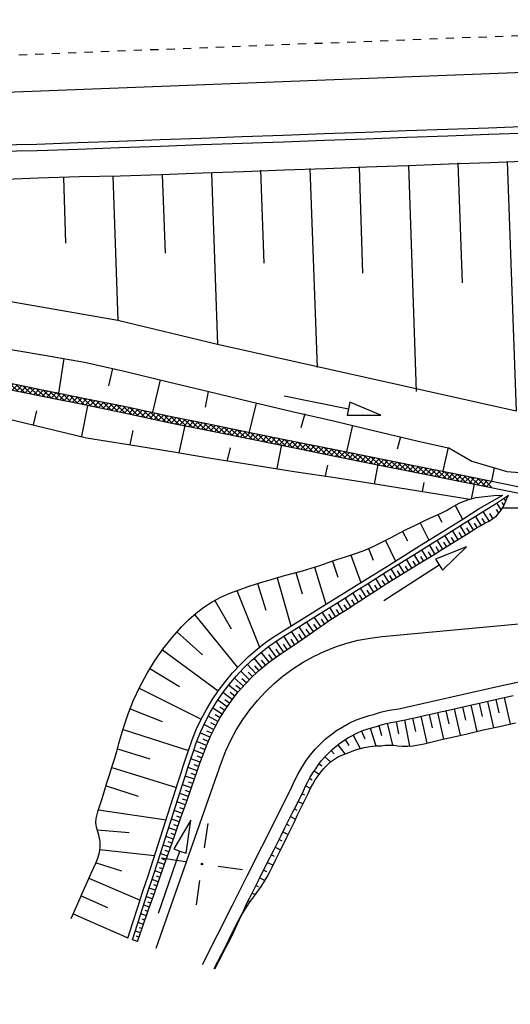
# Model space of a CAD drawing. Extents: x 0 to 1135, y 0 to 420.
# Tile 40 of 116: x 674 to 703, y 97 to 157. Entities that reach past the tile are written whole.
import ezdxf

# ---------------------------------------------------------------- set-up
doc = ezdxf.new("R2010")
doc.units = 0
doc.header["$LTSCALE"] = 2
doc.header["$MEASUREMENT"] = 0
doc.linetypes.add('ACAD_ISO05W100', pattern=[0.5, 0.25, -0.25])
doc.linetypes.add('AUSGEZOGEN', pattern=[0])
doc.layers.get('0').update_dxf_attribs({"color": 8, "linetype": 'AUSGEZOGEN'})
for name, color, linetype in [('Bahnachse', 7, 'CONTINUOUS'), ('Boeschungen', 15, 'CONTINUOUS'), ('FBRTOP', 8, 'AUSGEZOGEN'), ('Gleisachsen', 7, 'CONTINUOUS'), ('Kabelanlagen', 15, 'CONTINUOUS'), ('NETZ', 250, 'AUSGEZOGEN'), ('Rinne', 200, 'CONTINUOUS'), ('WEG-BÖSCHUNGEN', 15, 'CONTINUOUS'), ('Wege', 15, 'CONTINUOUS')]:
    doc.layers.add(name, color=color, linetype=linetype)

# ---------------------------------------------------------------- blocks, each defined once
blk = doc.blocks.new('IKR')
at = {"color": 0}
for p, q in [((0, 1), (0, 2.5)), ((-2.5, 0), (-1, 0)), ((1, 0), (2.5, 0)), ((0, -2.5), (0, -1))]:
    blk.add_line(p, q, dxfattribs=at)
blk.add_circle((0, 0), 0.05, dxfattribs=at)
blk.add_point((0, 0), dxfattribs=at)
blk = doc.blocks.new('*X49')
at = {"color": 0, "linetype": 'ByBlock'}
for p, q in [((483799, -443385), (483516, -443102)), ((483573, -443327), (483906, -442993)), ((484151, -443418), (483707, -442975)), ((483830, -443388), (484197, -443021)), ((484503, -443452), (484058, -443008)), ((484121, -443416), (484487, -443049)), ((484854, -443486), (484410, -443041)), ((484411, -443443), (484778, -443077)), ((484701, -443471), (485068, -443104)), ((485206, -443519), (484762, -443075)), ((484992, -443499), (485359, -443132)), ((485558, -443553), (485114, -443109)), ((485282, -443527), (485649, -443160)), ((485910, -443587), (485466, -443142)), ((486262, -443620), (485817, -443176)), ((485573, -443554), (485939, -443188)), ((485863, -443582), (486230, -443215)), ((486154, -443610), (486520, -443243)), ((486614, -443654), (486169, -443210)), ((486444, -443638), (486811, -443271)), ((486965, -443687), (486521, -443243)), ((486734, -443665), (487101, -443299)), ((487317, -443721), (486873, -443277)), ((487025, -443693), (487392, -443326)), ((487669, -443755), (487225, -443310)), ((487315, -443721), (487682, -443354)), ((488021, -443788), (487577, -443344)), ((487606, -443749), (487973, -443382)), ((487896, -443776), (488263, -443410)), ((488373, -443822), (487928, -443378)), ((488187, -443804), (488553, -443437)), ((488724, -443856), (488280, -443411)), ((488477, -443832), (488844, -443465)), ((489076, -443889), (488632, -443445)), ((488768, -443860), (489134, -443493)), ((489428, -443923), (488984, -443479)), ((489058, -443887), (489425, -443521)), ((489780, -443957), (489336, -443512)), ((489348, -443915), (489715, -443548)), ((489639, -443943), (490007, -443575)), ((490129, -443987), (489688, -443546)), ((489930, -443970), (490300, -443600)), ((490477, -444017), (490037, -443577)), ((490223, -443995), (490592, -443626)), ((490826, -444048), (490386, -443608)), ((490516, -444021), (490885, -443651)), ((491174, -444078), (490735, -443638)), ((490808, -444046), (491178, -443677)), ((491523, -444109), (491083, -443669)), ((491101, -444072), (491470, -443702)), ((491394, -444097), (491763, -443728)), ((491872, -444139), (491432, -443699)), ((491686, -444123), (492056, -443754)), ((492220, -444169), (491780, -443730)), ((492569, -444200), (492129, -443760)), ((491979, -444148), (492348, -443779)), ((492272, -444174), (492641, -443805)), ((492917, -444230), (492478, -443790)), ((492564, -444199), (492934, -443830)), ((493266, -444261), (492826, -443821)), ((492857, -444225), (493226, -443856)), ((493150, -444250), (493519, -443881)), ((493615, -444291), (493175, -443851)), ((493442, -444276), (493812, -443907)), ((493963, -444321), (493523, -443882)), ((493735, -444302), (494104, -443932)), ((494312, -444352), (493872, -443912)), ((494028, -444327), (494397, -443958)), ((494661, -444382), (494221, -443942)), ((494320, -444353), (494690, -443983)), ((495009, -444413), (494569, -443973)), ((494613, -444378), (494982, -444009)), ((494906, -444404), (495275, -444034)), ((495358, -444443), (494918, -444003)), ((495198, -444429), (495568, -444060)), ((495706, -444473), (495266, -444034)), ((495491, -444455), (495860, -444085)), ((496055, -444504), (495615, -444064)), ((495784, -444480), (496153, -444111)), ((496404, -444534), (495964, -444094)), ((496076, -444506), (496446, -444136)), ((496752, -444565), (496312, -444125)), ((496369, -444531), (496738, -444162)), ((497101, -444595), (496661, -444155)), ((496662, -444557), (497031, -444188)), ((496954, -444582), (497324, -444213)), ((497449, -444626), (497009, -444186)), ((497247, -444608), (497616, -444239)), ((497798, -444656), (497358, -444216)), ((497540, -444633), (497909, -444264)), ((498147, -444686), (497707, -444246)), ((497832, -444659), (498202, -444290)), ((498495, -444717), (498055, -444277)), ((498125, -444684), (498494, -444315)), ((498844, -444747), (498404, -444307)), ((498418, -444710), (498787, -444341)), ((498710, -444736), (499080, -444366)), ((499192, -444778), (498753, -444338)), ((499541, -444808), (499101, -444368)), ((499003, -444761), (499372, -444392)), ((499296, -444787), (499665, -444417)), ((499890, -444838), (499450, -444399)), ((499588, -444812), (499958, -444443)), ((500238, -444869), (499798, -444429)), ((499881, -444838), (500250, -444468)), ((500587, -444899), (500147, -444459)), ((500174, -444863), (500543, -444494)), ((500466, -444889), (500836, -444519)), ((500935, -444930), (500496, -444490)), ((500759, -444914), (501128, -444545)), ((501284, -444960), (500844, -444520)), ((501052, -444940), (501421, -444571)), ((501633, -444990), (501193, -444551)), ((501344, -444965), (501714, -444596)), ((501981, -445021), (501541, -444581)), ((501637, -444991), (502006, -444622)), ((502330, -445051), (501890, -444611)), ((501930, -445016), (502299, -444647)), ((502222, -445042), (502594, -444670)), ((502675, -445078), (502239, -444642)), ((502517, -445066), (502890, -444693)), ((503019, -445104), (502585, -444670)), ((502813, -445088), (503186, -444715)), ((503363, -445130), (502929, -444696)), ((503108, -445111), (503481, -444738)), ((503707, -445156), (503273, -444722)), ((503404, -445133), (503777, -444760)), ((504051, -445182), (503617, -444748)), ((503700, -445155), (504073, -444782)), ((504396, -445208), (503962, -444774)), ((503996, -445178), (504369, -444805)), ((504292, -445200), (504665, -444827)), ((504740, -445234), (504306, -444800)), ((504588, -445222), (504954, -444856)), ((505117, -445293), (504650, -444826)), ((504880, -445249), (505222, -444906)), ((505508, -445366), (505008, -444866)), ((505148, -445299), (505491, -444956)), ((505900, -445439), (505399, -444939)), ((505416, -445349), (505759, -445006)), ((505684, -445399), (506027, -445056)), ((506291, -445512), (505791, -445012)), ((505952, -445449), (506295, -445106)), ((506682, -445585), (506182, -445085)), ((506220, -445499), (506563, -445156)), ((506488, -445549), (506831, -445206)), ((507074, -445658), (506573, -445158)), ((506756, -445599), (507099, -445256)), ((507453, -445720), (506965, -445231)), ((507024, -445649), (507367, -445306)), ((507293, -445699), (507633, -445359)), ((507859, -445807), (507356, -445304)), ((507566, -445744), (507895, -445415)), ((508264, -445895), (507755, -445385)), ((507828, -445801), (508156, -445472)), ((508089, -445857), (508418, -445528)), ((508670, -445982), (508161, -445473)), ((509076, -446069), (508566, -445560)), ((508351, -445913), (508680, -445585)), ((508613, -445970), (508942, -445641)), ((508875, -446026), (509204, -445697)), ((509481, -446157), (508972, -445648)), ((509137, -446083), (509465, -445754)), ((509887, -446244), (509377, -445735)), ((509398, -446139), (509727, -445810)), ((509660, -446195), (509989, -445867)), ((510292, -446332), (509783, -445822)), ((509922, -446252), (510251, -445923)), ((510184, -446308), (510513, -445979)), ((510698, -446419), (510189, -445910)), ((510446, -446365), (510774, -446036)), ((511103, -446506), (510594, -445997)), ((510707, -446421), (511036, -446092)), ((510969, -446477), (511298, -446149)), ((511509, -446594), (511000, -446084)), ((511915, -446681), (511405, -446172)), ((511231, -446534), (511560, -446205)), ((511493, -446590), (511822, -446261)), ((511755, -446647), (512083, -446318)), ((512320, -446768), (511811, -446259)), ((512016, -446703), (512345, -446374)), ((512731, -446861), (512216, -446346)), ((512278, -446759), (512606, -446432)), ((512540, -446816), (512863, -446492)), ((513147, -446959), (512624, -446436)), ((512798, -446877), (513121, -446553)), ((513563, -447057), (513041, -446534)), ((513055, -446937), (513379, -446614)), ((513313, -446998), (513636, -446674)), ((513979, -447155), (513457, -446632)), ((513570, -447058), (513894, -446735)), ((514395, -447253), (513873, -446730)), ((513828, -447119), (514151, -446796)), ((514085, -447180), (514409, -446856)), ((514812, -447351), (514289, -446828)), ((514343, -447240), (514666, -446917)), ((514601, -447301), (514924, -446978)), ((515222, -447443), (514705, -446926)), ((514858, -447362), (515184, -447035)), ((515117, -447421), (515447, -447091)), ((515625, -447528), (515119, -447021)), ((515380, -447476), (515710, -447146)), ((516029, -447613), (515522, -447106)), ((515643, -447532), (515973, -447202)), ((515905, -447587), (516235, -447257)), ((516432, -447698), (515925, -447192)), ((516168, -447642), (516498, -447313)), ((516835, -447783), (516329, -447277)), ((516431, -447698), (516761, -447368)), ((517239, -447868), (516732, -447362)), ((516694, -447753), (517024, -447423)), ((516956, -447809), (517286, -447479)), ((517642, -447954), (517135, -447447)), ((517219, -447864), (517549, -447534)), ((517482, -447920), (517811, -447591)), ((518048, -448041), (517539, -447532)), ((517744, -447976), (518073, -447647)), ((518453, -448129), (517944, -447619)), ((518006, -448032), (518335, -447703)), ((518268, -448089), (518596, -447760)), ((518859, -448216), (518350, -447707)), ((518529, -448145), (518858, -447816)), ((519265, -448303), (518755, -447794)), ((518791, -448201), (519120, -447873)), ((519053, -448258), (519382, -447929)), ((519670, -448391), (519161, -447881)), ((520076, -448478), (519566, -447969)), ((519315, -448314), (519644, -447985)), ((519577, -448371), (519905, -448042)), ((519838, -448427), (520167, -448098)), ((520481, -448566), (519972, -448056)), ((520100, -448483), (520429, -448155)), ((520362, -448540), (520691, -448211)), ((520887, -448653), (520377, -448144)), ((520624, -448596), (520953, -448267)), ((521292, -448740), (520783, -448231)), ((520886, -448653), (521214, -448324)), ((521147, -448709), (521476, -448380)), ((521698, -448828), (521189, -448318)), ((521409, -448765), (521738, -448437)), ((522104, -448915), (521594, -448406)), ((521671, -448822), (522000, -448493)), ((521933, -448878), (522262, -448549)), ((522509, -449002), (522000, -448493)), ((522195, -448935), (522523, -448606)), ((522913, -449088), (522405, -448580)), ((522456, -448991), (522786, -448662)), ((522719, -449047), (523049, -448717)), ((523316, -449173), (522810, -448667)), ((522981, -449102), (523311, -448773)), ((523720, -449258), (523213, -448752)), ((523244, -449158), (523574, -448828)), ((523507, -449213), (523837, -448883)), ((524123, -449344), (523616, -448837)), ((523770, -449269), (524099, -448939)), ((524526, -449429), (524020, -448922)), ((524032, -449324), (524362, -448994)), ((524295, -449380), (524625, -449050)), ((524930, -449514), (524423, -449007)), ((524558, -449435), (524888, -449105)), ((524820, -449491), (525150, -449161)), ((525334, -449600), (524826, -449092)), ((525083, -449546), (525412, -449217)), ((525740, -449687), (525230, -449178)), ((525345, -449602), (525674, -449274)), ((525607, -449659), (525936, -449330)), ((526145, -449775), (525636, -449265)), ((525869, -449715), (526198, -449386)), ((526551, -449862), (526041, -449353)), ((526131, -449772), (526459, -449443)), ((526392, -449828), (526721, -449499)), ((526956, -449949), (526447, -449440)), ((526654, -449884), (526983, -449556)), ((527362, -450037), (526853, -449528)), ((526916, -449941), (527245, -449612)), ((527178, -449997), (527507, -449668)), ((527768, -450124), (527258, -449615)), ((527440, -450054), (527768, -449725)), ((528173, -450212), (527664, -449702)), ((527701, -450110), (528030, -449781)), ((527963, -450166), (528292, -449838)), ((528579, -450299), (528069, -449790)), ((528225, -450223), (528554, -449894)), ((528984, -450386), (528475, -449877)), ((528487, -450279), (528816, -449950)), ((528749, -450336), (529077, -450007)), ((529390, -450474), (528880, -449964)), ((529010, -450392), (529339, -450063)), ((529272, -450448), (529601, -450120)), ((529795, -450561), (529286, -450052)), ((529534, -450505), (529863, -450176)), ((530201, -450648), (529692, -450139)), ((529796, -450561), (530125, -450232)), ((530058, -450618), (530386, -450289)), ((530604, -450733), (530097, -450226)), ((530320, -450673), (530648, -450345)), ((531007, -450819), (530503, -450314)), ((530583, -450729), (530910, -450402)), ((530845, -450784), (531172, -450458)), ((531411, -450904), (530908, -450401)), ((531108, -450840), (531434, -450514)), ((531814, -450989), (531314, -450489)), ((531371, -450895), (531695, -450571)), ((531634, -450951), (531957, -450627)), ((532217, -451074), (531719, -450576)), ((531896, -451006), (532219, -450684)), ((532621, -451159), (532125, -450663)), ((532159, -451062), (532481, -450740)), ((532422, -451117), (532743, -450796)), ((533026, -451246), (532531, -450751)), ((532685, -451173), (533006, -450852)), ((533431, -451333), (532935, -450837)), ((532946, -451229), (533268, -450907)), ((533208, -451285), (533531, -450962)), ((533837, -451421), (533338, -450922)), ((533470, -451342), (533794, -451018)), ((533732, -451398), (534057, -451073)), ((534243, -451508), (533741, -451007)), ((533994, -451455), (534319, -451129)), ((534648, -451596), (534145, -451092)), ((534255, -451511), (534582, -451184)), ((534517, -451567), (534845, -451240)), ((535054, -451683), (534548, -451177)), ((534779, -451624), (535107, -451295)), ((535466, -451777), (534951, -451262)), ((535041, -451680), (535367, -451354)), ((535301, -451738), (535624, -451415)), ((535882, -451875), (535360, -451352)), ((535559, -451799), (535882, -451475)), ((536298, -451973), (535776, -451450)), ((535816, -451859), (536140, -451536)), ((536714, -452071), (536192, -451548)), ((536074, -451920), (536397, -451597)), ((536331, -451981), (536655, -451657)), ((536589, -452041), (536912, -451718)), ((537131, -452169), (536608, -451646)), ((536846, -452102), (537170, -451778)), ((537547, -452267), (537024, -451744)), ((537104, -452163), (537427, -451839)), ((537362, -452223), (537685, -451900)), ((537955, -452357), (537440, -451842)), ((537619, -452284), (537947, -451956)), ((538358, -452442), (537852, -451935)), ((537880, -452341), (538210, -452011)), ((538143, -452396), (538473, -452067)), ((538762, -452527), (538255, -452021)), ((538406, -452452), (538736, -452122)), ((539165, -452612), (538659, -452106)), ((538668, -452507), (538998, -452177)), ((538931, -452563), (539261, -452233)), ((539568, -452697), (539062, -452191)), ((539194, -452618), (539524, -452288)), ((539456, -452674), (539786, -452344)), ((539972, -452783), (539465, -452276)), ((539719, -452729), (540049, -452399)), ((540376, -452868), (539869, -452361)), ((539982, -452785), (540312, -452455)), ((540245, -452840), (540573, -452511)), ((540781, -452956), (540272, -452446)), ((540506, -452897), (540835, -452568)), ((541187, -453043), (540678, -452534)), ((540768, -452953), (541097, -452624)), ((541030, -453009), (541359, -452681)), ((541593, -453131), (541083, -452621)), ((541292, -453066), (541621, -452737)), ((541998, -453218), (541489, -452709)), ((541554, -453122), (541882, -452793)), ((541815, -453179), (542144, -452850)), ((542404, -453305), (541894, -452796)), ((542077, -453235), (542406, -452906)), ((542809, -453393), (542300, -452883)), ((542339, -453291), (542668, -452963)), ((542601, -453348), (542930, -453019)), ((543215, -453480), (542705, -452971)), ((542863, -453404), (543191, -453075)), ((543620, -453567), (543111, -453058)), ((543124, -453461), (543453, -453132)), ((543386, -453517), (543715, -453188)), ((544026, -453655), (543517, -453145)), ((543648, -453573), (543977, -453245)), ((543910, -453630), (544239, -453301)), ((544432, -453742), (543922, -453233)), ((544172, -453686), (544500, -453357)), ((544837, -453830), (544328, -453320)), ((544433, -453743), (544762, -453414)), ((544695, -453799), (545024, -453470)), ((545243, -453917), (544733, -453408)), ((544957, -453855), (545286, -453526)), ((545646, -454002), (545139, -453495)), ((545219, -453912), (545549, -453582)), ((545481, -453967), (545811, -453637)), ((546050, -454087), (545543, -453581)), ((545744, -454023), (546074, -453693)), ((546453, -454172), (545946, -453666)), ((546007, -454078), (546337, -453748)), ((546270, -454134), (546600, -453804)), ((546856, -454258), (546350, -453751)), ((546532, -454189), (546862, -453859)), ((547260, -454343), (546753, -453836)), ((546795, -454245), (547125, -453915)), ((547663, -454428), (547156, -453921)), ((547058, -454300), (547388, -453970)), ((547321, -454356), (547651, -454026)), ((548068, -454514), (547560, -454007)), ((547583, -454411), (547913, -454082)), ((547846, -454467), (548175, -454138)), ((548473, -454602), (547964, -454093)), ((548108, -454523), (548436, -454194)), ((548879, -454689), (548369, -454180)), ((548370, -454580), (548698, -454251)), ((548631, -454636), (548960, -454307)), ((549284, -454777), (548775, -454267)), ((548893, -454692), (549222, -454364)), ((549155, -454749), (549484, -454420)), ((549690, -454864), (549181, -454355)), ((549417, -454805), (549745, -454476)), ((550096, -454951), (549586, -454442)), ((549678, -454862), (550007, -454533)), ((550500, -455038), (549992, -454529)), ((549940, -454918), (550269, -454589)), ((550202, -454974), (550531, -454646)), ((550903, -455123), (550397, -454617)), ((550464, -455030), (550793, -454702)), ((550727, -455086), (551054, -454758)), ((551307, -455208), (550803, -454704)), ((550990, -455141), (551316, -454815)), ((551710, -455293), (551208, -454791)), ((551253, -455197), (551578, -454871)), ((551515, -455252), (551840, -454928)), ((552114, -455378), (551614, -454879)), ((551778, -455308), (552102, -454984)), ((552517, -455464), (552020, -454966)), ((552041, -455363), (552363, -455040)), ((552304, -455418), (552625, -455097)), ((552920, -455549), (552425, -455054)), ((552566, -455474), (552887, -455153)), ((553326, -455636), (552831, -455141)), ((552829, -455529), (553150, -455208)), ((553091, -455586), (553413, -455264)), ((553732, -455724), (553234, -455226)), ((553353, -455642), (553676, -455319)), ((553615, -455698), (553938, -455375)), ((554137, -455811), (553637, -455311)), ((553876, -455755), (554201, -455430)), ((554543, -455898), (554041, -455396)), ((554138, -455811), (554464, -455486)), ((554400, -455868), (554726, -455541)), ((554948, -455986), (554444, -455482)), ((554662, -455924), (554989, -455597)), ((555354, -456073), (554847, -455567)), ((554924, -455980), (555252, -455652)), ((555185, -456037), (555514, -455708)), ((555759, -456161), (555251, -455652)), ((556165, -456248), (555656, -455739)), ((555447, -456093), (555776, -455764)), ((555709, -456150), (556038, -455821)), ((555971, -456206), (556300, -455877)), ((556571, -456335), (556061, -455826)), ((556233, -456262), (556561, -455934)), ((556976, -456423), (556467, -455913)), ((556494, -456319), (556823, -455990)), ((556756, -456375), (557085, -456046)), ((557331, -456460), (556872, -456001)), ((557018, -456432), (557331, -456118)), ((557331, -456141), (557278, -456088)), ((557280, -456488), (557331, -456436))]:
    blk.add_line(p, q, dxfattribs=at)

msp = doc.modelspace()

# ---------------------------------------------------------------- hatches: boundary and pattern name
at = {"layer": 'Rinne'}
h = msp.add_hatch(dxfattribs=at)
h.set_pattern_fill('ANSI31', color=256, scale=20, style=0)
edge = h.paths.add_edge_path()
edge.add_arc((1155.656, -2242.558), 2522.184, 99.43086, 99.683895, ccw=False)
edge.add_arc((887.295, -626.916), 884.407, 99.003551, 99.43086, ccw=False)
edge.add_arc((7865.435, -44667.495), 45474.395, 98.9888757, 99.0035505, ccw=False)
edge.add_arc((893.783, -594.836), 853.736, 98.881774, 98.988876, ccw=False)
edge.add_arc((774.345, 169.468), 80.155, 94.92834, 98.88177, ccw=False)
edge.add_arc((745.762, 500.943), 252.549, 274.92834, 277.15528)
edge.add_arc((775.591, 263.332), 13.073, 277.15528, 285.39417)
edge.add_arc((750.907, 352.981), 106.059, 285.39417, 288.28453)
edge.add_arc((1039.724, -1545.768), 1815.023, 99.546964, 99.747306, ccw=False)
edge.add_arc((850.351, -419.793), 673.234, 99.218015, 99.546965, ccw=False)
edge.add_arc((74345.819, -453292.252), 459470.628, 99.21719543, 99.21801488, ccw=False)
edge.add_arc((750.114, 238.882), 7.008, 99.00731, 99.21714, ccw=False)
edge.add_arc((1870.55, -6829.431), 7163.573, 98.9962, 99.0073128, ccw=False)
edge.add_arc((20211.835, -122681.43), 124458.451, 98.99353748, 98.99620358, ccw=False)
edge.add_arc((2641.993, -11668.774), 12064.016, 98.9801682, 98.9935375, ccw=False)
edge.add_arc((3231.703, -15400.423), 15841.973, 98.9684968, 98.9801636, ccw=False)
edge.add_arc((765.59, 225.605), 22.54, 97.66217, 98.9685, ccw=False)
edge.add_arc((1031.826, -1753.362), 2019.336, 97.52416, 97.662171, ccw=False)
edge.add_arc((776.12, 182.608), 66.551, 94.74165, 97.52416, ccw=False)
edge.add_arc((746.839, 535.619), 287.671, 274.74165, 276.07989)
edge.add_arc((775.796, 263.764), 14.279, 276.07989, 285.38728)
edge.add_arc((760.786, 318.304), 70.846, 285.38728, 289.56211)

# ---------------------------------------------------------------- linework, layer by layer
at = {"layer": 'Bahnachse', "linetype": 'ACAD_ISO05W100'}
msp.add_lwpolyline([(630.736, 153.85), (670.462, 154.949), (728.733, 157.191)], dxfattribs=at)
at = {"layer": 'Boeschungen', "linetype": 'Continuous'}
for p, q in [((679.474, 138.893), (661.32, 142.05)), ((685.548, 137.442), (679.474, 138.893)), ((703.716, 133.386), (685.548, 137.442))]:
    msp.add_line(p, q, dxfattribs=at)
for points in [[(672.133, 147.476), (674.632, 147.566), (677.131, 147.657), (679.631, 147.697), (682.13, 147.788), (684.629, 147.878), (687.127, 147.969), (689.626, 148.059), (692.125, 148.15), (694.624, 148.24), (697.123, 148.331), (699.622, 148.421), (702.121, 148.512), (704.619, 148.602)], [(703.17, 148.579), (703.716, 133.386)], [(688.176, 148.036), (688.368, 142.388)], [(691.175, 148.134), (691.621, 136.04)], [(694.174, 148.233), (694.379, 141.785)], [(697.173, 148.332), (697.646, 134.587)], [(700.171, 148.48), (700.439, 141.184)], [(676.182, 147.591), (676.297, 143.593)], [(679.181, 147.69), (679.474, 138.893)], [(682.18, 147.788), (682.358, 142.991)], [(685.179, 147.887), (685.548, 137.442)]]:
    msp.add_lwpolyline(points, dxfattribs=at)
at = {"layer": 'FBRTOP', "const_width": 0.5}
for points in [[(616.051, 211.165, 0.000645), (628.582, 211.875, 0.000637), (641.773, 212.656, 0.000715), (653.527, 213.384, 0.000575), (668.514, 214.352, 0.000867), (678.463, 215.022, 0.000165), (689.177, 215.767, 0.000404), (693.556, 216.077, 0.000004), (698.475, 216.428, -0.000016), (703.395, 216.78, -0.000001), (715.863, 217.671, 0.000009), (728.331, 218.561, 0.00001), (740.799, 219.453, -0.000012), (753.267, 220.344, -0.000007), (765.735, 221.235, 0.000008), (778.203, 222.125, 0.000004), (815.608, 224.799, -0.000002), (853.013, 227.472, -0.000001), (902.886, 231.036, 0.000001), (950, 234.403, 0.000002)], [(616.272, 207.171, 0.000645), (628.814, 207.881, 0.000637), (642.015, 208.663, 0.000715), (653.779, 209.392, 0.000575), (668.777, 210.36, 0.000867), (678.734, 211.032, 0.000165), (689.456, 211.777, 0.000404), (693.838, 212.087, 0.000004), (698.759, 212.438, -0.000016), (703.68, 212.79, -0.000001), (716.148, 213.681, 0.000009), (728.616, 214.572, 0.00001), (741.084, 215.463, -0.000012), (753.552, 216.354, -0.000007), (766.02, 217.245, 0.000008), (778.488, 218.136, 0.000004), (815.893, 220.809, -0.000002), (853.298, 223.482, -0.000001), (903.171, 227.046, 0.000001), (950, 230.392, 0.000002)]]:
    msp.add_lwpolyline(points, format="xyb", dxfattribs=at)
at = {"layer": 'Gleisachsen', "linetype": 'Continuous'}
msp.add_line((670.549, 152.701), (744.724, 155.554), dxfattribs=at)
at = {"layer": 'Kabelanlagen', "linetype": 'Continuous'}
for points in [[(672.057, 149.59), (674.556, 149.63), (677.055, 149.721), (679.554, 149.811), (682.053, 149.902), (684.552, 149.992), (687.051, 150.083), (689.549, 150.173), (692.048, 150.264), (694.547, 150.354), (697.046, 150.445), (699.545, 150.535), (702.044, 150.626), (704.543, 150.717)], [(672.076, 149.19), (674.576, 149.231), (677.075, 149.321), (679.574, 149.412), (682.073, 149.502), (684.571, 149.593), (687.07, 149.683), (689.569, 149.774), (692.068, 149.864), (694.567, 149.955), (697.066, 150.045), (699.565, 150.136), (702.063, 150.226), (704.562, 150.317)]]:
    msp.add_lwpolyline(points, dxfattribs=at)
at = {"layer": 'WEG-BÖSCHUNGEN', "linetype": 'Continuous'}
for p, q in [((700.01, 127.642), (700.453, 126.814)), ((702.816, 127.375), (702.539, 127.802)), ((702.979, 127.663), (702.872, 127.82)), ((703.098, 127.919), (702.964, 128.083)), ((698.967, 127.097), (699.2, 126.637)), ((701.593, 126.442), (701.249, 126.994)), ((702.079, 126.703), (701.715, 127.285)), ((702.312, 126.849), (702.122, 127.153)), ((702.673, 127.178), (702.537, 127.403)), ((697.891, 126.595), (698.411, 125.539)), ((700.656, 125.866), (700.316, 126.411)), ((701.12, 126.162), (700.782, 126.703)), ((701.354, 126.306), (701.187, 126.573)), ((701.837, 126.572), (701.654, 126.863)), ((696.816, 126.065), (697.108, 125.486)), ((699.72, 125.287), (699.382, 125.829)), ((700.188, 125.576), (699.849, 126.12)), ((700.422, 125.72), (700.252, 125.993)), ((700.888, 126.014), (700.72, 126.283)), ((695.771, 125.519), (696.374, 124.267)), ((698.784, 124.709), (698.449, 125.246)), ((699.252, 124.998), (698.916, 125.538)), ((699.486, 125.143), (699.318, 125.413)), ((699.954, 125.432), (699.785, 125.703)), ((693.656, 124.627), (694.267, 122.957)), ((694.734, 125.027), (695.029, 124.32)), ((697.848, 124.132), (697.516, 124.664)), ((698.316, 124.421), (697.982, 124.955)), ((698.55, 124.565), (698.383, 124.833)), ((699.018, 124.854), (698.85, 125.123)), ((692.548, 124.262), (692.875, 123.28)), ((696.91, 123.553), (696.584, 124.083)), ((697.38, 123.843), (697.049, 124.373)), ((697.614, 123.987), (697.448, 124.253)), ((698.082, 124.276), (697.915, 124.543)), ((690.324, 123.563), (690.7, 122.271)), ((691.443, 123.886), (692.142, 121.64)), ((695.975, 122.977), (695.649, 123.499)), ((696.208, 123.121), (696.046, 123.383)), ((696.441, 123.265), (696.118, 123.792)), ((696.675, 123.408), (696.513, 123.673)), ((697.145, 123.698), (696.981, 123.963)), ((687.98, 122.896), (688.498, 121.289)), ((689.176, 123.252), (690.016, 120.318)), ((695.052, 122.389), (694.712, 122.911)), ((695.282, 122.538), (695.114, 122.798)), ((695.512, 122.685), (695.181, 123.205)), ((695.743, 122.831), (695.579, 123.092)), ((686.728, 122.474), (688.107, 119.027)), ((694.134, 121.785), (693.78, 122.325)), ((694.364, 121.937), (694.188, 122.204)), ((694.593, 122.088), (694.245, 122.618)), ((694.822, 122.239), (694.651, 122.502)), ((685.383, 121.867), (686.383, 120.136)), ((693.202, 121.188), (692.855, 121.743)), ((693.436, 121.334), (693.261, 121.612)), ((693.67, 121.483), (693.318, 122.034)), ((693.902, 121.633), (693.726, 121.906)), ((684.149, 121.014), (686.77, 117.8)), ((692.281, 120.603), (691.915, 121.153)), ((692.507, 120.752), (692.329, 121.027)), ((692.737, 120.898), (692.387, 121.45)), ((692.969, 121.044), (692.795, 121.32)), ((691.388, 119.976), (690.974, 120.564)), ((691.613, 120.136), (691.41, 120.423)), ((691.836, 120.295), (691.441, 120.856)), ((692.059, 120.451), (691.868, 120.728)), ((683.078, 119.952), (684.635, 118.552)), ((690.474, 119.349), (690.047, 119.985)), ((690.703, 119.504), (690.491, 119.817)), ((690.933, 119.66), (690.511, 120.275)), ((691.161, 119.817), (690.952, 120.118)), ((689.56, 118.741), (689.118, 119.391)), ((689.786, 118.893), (689.568, 119.218)), ((690.014, 119.044), (689.583, 119.693)), ((690.244, 119.196), (690.03, 119.518)), ((682.205, 118.873), (685.589, 116.369)), ((688.689, 118.115), (688.21, 118.725)), ((689.118, 118.435), (688.657, 119.069)), ((688.903, 118.277), (688.667, 118.588)), ((689.338, 118.589), (689.112, 118.911)), ((688.273, 117.779), (687.779, 118.358)), ((688.479, 117.949), (688.236, 118.247)), ((681.437, 117.731), (683.237, 116.63)), ((687.488, 117.051), (686.968, 117.573)), ((687.872, 117.424), (687.365, 117.975)), ((687.678, 117.24), (687.421, 117.508)), ((688.072, 117.605), (687.82, 117.886)), ((687.124, 116.664), (686.586, 117.152)), ((687.304, 116.86), (687.039, 117.112)), ((680.775, 116.526), (684.553, 114.65)), ((686.445, 115.841), (685.883, 116.264)), ((686.777, 116.262), (686.222, 116.713)), ((686.608, 116.054), (686.329, 116.272)), ((686.948, 116.465), (686.675, 116.7)), ((686.134, 115.407), (685.562, 115.797)), ((686.286, 115.624), (686.003, 115.829)), ((701.471, 115.617), (701.651, 114.817)), ((701.978, 115.731), (702.34, 114.131)), ((702.486, 115.845), (702.667, 115.043)), ((702.993, 115.958), (703.356, 114.352)), ((680.225, 115.268), (682.182, 114.503)), ((685.842, 114.961), (685.261, 115.317)), ((685.986, 115.186), (685.697, 115.372)), ((698.936, 115.049), (699.296, 113.433)), ((699.441, 115.163), (699.623, 114.356)), ((699.948, 115.277), (700.312, 113.666)), ((700.456, 115.39), (700.637, 114.587)), ((700.963, 115.504), (701.325, 113.901)), ((685.568, 114.502), (684.982, 114.825)), ((685.439, 114.266), (685.145, 114.421)), ((685.702, 114.733), (685.41, 114.903)), ((695.884, 114.404), (696.195, 113.067)), ((696.414, 114.499), (696.562, 113.755)), ((696.923, 114.592), (697.243, 113.008)), ((697.412, 114.705), (697.595, 113.893)), ((697.916, 114.823), (698.288, 113.193)), ((698.428, 114.937), (698.609, 114.126)), ((679.799, 114.018), (683.775, 112.744)), ((685.086, 113.546), (684.493, 113.808)), ((685.315, 114.029), (684.726, 114.323)), ((685.198, 113.789), (684.902, 113.928)), ((694.316, 113.922), (694.506, 113.444)), ((694.831, 114.101), (695.191, 113.018)), ((695.361, 114.254), (695.526, 113.653)), ((684.878, 113.049), (684.285, 113.287)), ((684.979, 113.299), (684.683, 113.424)), ((693.324, 113.406), (693.545, 113.057)), ((693.804, 113.683), (694.232, 112.859)), ((679.457, 112.839), (681.439, 112.24)), ((684.686, 112.542), (684.098, 112.76)), ((684.781, 112.797), (684.485, 112.91)), ((692.46, 112.737), (692.649, 112.533)), ((692.873, 113.088), (693.3, 112.535)), ((684.503, 112.028), (683.924, 112.234)), ((684.594, 112.287), (684.302, 112.392)), ((692.08, 112.353), (692.423, 112.047)), ((679.117, 111.707), (683.051, 110.497)), ((684.322, 111.51), (683.757, 111.709)), ((684.413, 111.77), (684.126, 111.87)), ((691.438, 111.503), (691.746, 111.3)), ((691.738, 111.941), (691.9, 111.819)), ((684.14, 110.991), (683.588, 111.185)), ((684.049, 110.731), (683.776, 110.827)), ((684.231, 111.25), (683.952, 111.348)), ((691.158, 111.051), (691.306, 110.968)), ((678.765, 110.594), (680.722, 109.966)), ((683.958, 110.472), (683.419, 110.661)), ((683.866, 110.212), (683.601, 110.306)), ((690.919, 110.584), (691.21, 110.435)), ((683.593, 109.434), (683.082, 109.614)), ((683.775, 109.953), (683.25, 110.137)), ((683.684, 109.693), (683.425, 109.784)), ((690.467, 109.647), (690.762, 109.498)), ((690.701, 110.109), (690.847, 110.037)), ((678.299, 109.126), (682.419, 108.534)), ((683.411, 108.915), (682.913, 109.09)), ((683.502, 109.174), (683.25, 109.263)), ((690.23, 109.185), (690.38, 109.108)), ((683.228, 108.396), (682.744, 108.566)), ((683.32, 108.655), (683.074, 108.742)), ((689.996, 108.719), (690.302, 108.565)), ((678.231, 107.922), (680.173, 107.757)), ((683.046, 107.877), (682.576, 108.042)), ((683.137, 108.137), (682.899, 108.22)), ((689.764, 108.254), (689.919, 108.176)), ((682.864, 107.358), (682.407, 107.519)), ((682.955, 107.618), (682.723, 107.699)), ((689.296, 107.325), (689.456, 107.244)), ((689.53, 107.789), (689.844, 107.631)), ((678.397, 106.714), (681.719, 106.36)), ((682.682, 106.839), (682.238, 106.995)), ((682.59, 106.58), (682.372, 106.656)), ((682.773, 107.099), (682.548, 107.178)), ((689.063, 106.86), (689.386, 106.697)), ((682.499, 106.32), (682.07, 106.471)), ((682.408, 106.061), (682.197, 106.135)), ((688.83, 106.396), (688.994, 106.313)), ((678.161, 105.916), (679.708, 105.418)), ((682.135, 105.282), (681.732, 105.424)), ((682.317, 105.801), (681.901, 105.947)), ((682.226, 105.542), (682.021, 105.614)), ((688.362, 105.466), (688.529, 105.382)), ((688.596, 105.931), (688.928, 105.763)), ((677.726, 104.973), (680.841, 103.636)), ((681.952, 104.763), (681.563, 104.9)), ((682.044, 105.023), (681.846, 105.092)), ((688.129, 105.002), (688.445, 104.842)), ((681.77, 104.244), (681.395, 104.376)), ((681.861, 104.504), (681.67, 104.571)), ((687.896, 104.537), (688.028, 104.47)), ((677.257, 103.897), (678.862, 103.187)), ((681.588, 103.725), (681.226, 103.852)), ((681.679, 103.985), (681.495, 104.049)), ((687.425, 103.609), (687.486, 103.578)), ((687.662, 104.072), (687.854, 103.975)), ((681.406, 103.206), (681.057, 103.329)), ((681.497, 103.466), (681.319, 103.528)), ((687.193, 103.143), (687.253, 103.114)), ((676.774, 102.802), (680.102, 101.34)), ((681.223, 102.687), (680.889, 102.805)), ((681.132, 102.428), (680.968, 102.485)), ((681.314, 102.947), (681.144, 103.007)), ((686.891, 102.476), (686.875, 102.483)), ((681.041, 102.168), (680.72, 102.281)), ((680.95, 101.909), (680.793, 101.964)), ((686.629, 101.901), (686.604, 101.912)), ((686.718, 102.091), (686.675, 102.111)), ((686.806, 102.283), (686.79, 102.29)), ((680.676, 101.13), (680.382, 101.234)), ((680.859, 101.649), (680.551, 101.757)), ((680.768, 101.39), (680.617, 101.443)), ((686.349, 101.334), (686.298, 101.36)), ((686.444, 101.522), (686.417, 101.535)), ((686.537, 101.711), (686.485, 101.737)), ((686.061, 100.772), (686.038, 100.784)), ((686.157, 100.959), (686.11, 100.983)), ((686.253, 101.146), (686.229, 101.159)), ((685.675, 100.024), (685.656, 100.034)), ((685.771, 100.211), (685.731, 100.232)), ((685.868, 100.398), (685.847, 100.409)), ((685.965, 100.585), (685.921, 100.607)), ((685.386, 99.462), (685.353, 99.479)), ((685.482, 99.65), (685.465, 99.658)), ((685.579, 99.837), (685.542, 99.855))]:
    msp.add_line(p, q, dxfattribs=at)
for points in [[(676.654, 102.529), (677.058, 103.447), (677.261, 103.905), (677.462, 104.365), (677.661, 104.825), (677.867, 105.283), (678.01, 105.584), (678.149, 105.888), (678.271, 106.201), (678.365, 106.532), (678.414, 106.872), (678.406, 107.213), (678.349, 107.503), (678.268, 107.79), (678.193, 108.075), (678.155, 108.361), (678.169, 108.607), (678.219, 108.854), (678.291, 109.1), (678.372, 109.345), (678.525, 109.824), (678.673, 110.299), (678.822, 110.776), (678.974, 111.253), (679.124, 111.731), (679.272, 112.208), (679.414, 112.688), (679.552, 113.17), (679.69, 113.651), (679.833, 114.131), (680.116, 114.978), (680.444, 115.809), (680.821, 116.621), (681.246, 117.409), (681.717, 118.172), (682.23, 118.907), (682.783, 119.612), (683.38, 120.281), (683.803, 120.704), (684.25, 121.1), (684.725, 121.462), (685.231, 121.782), (685.761, 122.063), (686.308, 122.309), (686.861, 122.524), (687.421, 122.718), (687.985, 122.898), (688.808, 123.147), (689.636, 123.38), (690.174, 123.523), (690.712, 123.668), (691.246, 123.824), (691.77, 123.994), (692.292, 124.174), (692.814, 124.352), (693.348, 124.527), (693.882, 124.703), (694.41, 124.895), (695.032, 125.158), (695.64, 125.452), (696.12, 125.701), (696.598, 125.953), (697.076, 126.197), (697.558, 126.435), (698.037, 126.667), (698.52, 126.892), (698.843, 127.037), (699.165, 127.187), (699.482, 127.349), (699.754, 127.505), (700.024, 127.662), (700.298, 127.807), (700.785, 127.996), (701.294, 128.123), (701.821, 128.202), (702.359, 128.249), (702.903, 128.28)], [(680.095, 101.32), (680.402, 102.272), (680.709, 103.224), (681.015, 104.177), (681.322, 105.129), (681.629, 106.081), (681.935, 107.033), (682.242, 107.985), (682.549, 108.937), (682.856, 109.889), (683.162, 110.842), (683.316, 111.318), (683.469, 111.794), (683.621, 112.27), (683.776, 112.746), (684.003, 113.39), (684.258, 114.023), (684.548, 114.643), (684.872, 115.246), (685.227, 115.833), (685.611, 116.401), (686.026, 116.949), (686.468, 117.474), (686.939, 117.975), (687.434, 118.452), (687.954, 118.904), (688.498, 119.325), (688.873, 119.588), (689.257, 119.84), (689.644, 120.086), (690.232, 120.453), (690.82, 120.818), (692.026, 121.568), (693.289, 122.351), (694.639, 123.188), (695.784, 123.899), (696.734, 124.492), (697.683, 125.084), (698.632, 125.677), (699.582, 126.269), (700.531, 126.862), (701.48, 127.454), (702.903, 128.28)], [(680.378, 101.221), (680.685, 102.173), (680.992, 103.125), (681.298, 104.077), (681.605, 105.029), (681.912, 105.981), (682.219, 106.934), (682.525, 107.886), (682.832, 108.838), (683.139, 109.79), (683.445, 110.742), (683.599, 111.218), (683.752, 111.694), (683.904, 112.171), (684.059, 112.647), (684.281, 113.276), (684.53, 113.896), (684.813, 114.502), (685.129, 115.093), (685.476, 115.667), (685.852, 116.222), (686.258, 116.758), (686.69, 117.272), (687.15, 117.763), (687.635, 118.229), (688.143, 118.671), (688.675, 119.083), (689.043, 119.34), (689.417, 119.587), (689.796, 119.828), (690.371, 120.187), (690.946, 120.546), (692.124, 121.285), (693.358, 122.059), (694.018, 122.475), (694.679, 122.89), (695.812, 123.601), (696.761, 124.193), (697.711, 124.786), (698.66, 125.378), (699.609, 125.971), (700.559, 126.563), (701.508, 127.156), (702.457, 127.748), (703.248, 128.274)], [(680.672, 101.117), (681.003, 102.061), (681.335, 103.004), (681.666, 103.948), (681.998, 104.891), (682.329, 105.835), (682.66, 106.778), (682.992, 107.722), (683.323, 108.665), (683.654, 109.609), (683.986, 110.552), (684.152, 111.024), (684.317, 111.496), (684.482, 111.968), (684.649, 112.439), (684.872, 113.035), (685.119, 113.62), (685.399, 114.191), (685.71, 114.746), (686.05, 115.284), (686.417, 115.804), (686.81, 116.303), (687.23, 116.781), (687.674, 117.236), (688.141, 117.667), (688.631, 118.071), (689.139, 118.45), (689.662, 118.81), (690.19, 119.16), (690.724, 119.517), (691.253, 119.881), (691.615, 120.138), (691.978, 120.395), (692.345, 120.646), (692.733, 120.896), (693.125, 121.141), (693.518, 121.386), (693.937, 121.656), (694.354, 121.93), (694.77, 122.205), (695.321, 122.563), (695.876, 122.915), (696.35, 123.209), (696.825, 123.501), (697.301, 123.794), (697.775, 124.087), (698.725, 124.673), (699.2, 124.967), (699.675, 125.259), (700.152, 125.551), (700.625, 125.846), (700.937, 126.046), (701.251, 126.243), (701.575, 126.432), (701.826, 126.565), (702.075, 126.701), (702.312, 126.848), (702.525, 127.018), (702.756, 127.283), (702.944, 127.59), (703.103, 127.925), (703.248, 128.274)], [(685.386, 99.461), (685.848, 100.359), (686.08, 100.807), (686.31, 101.257), (686.535, 101.707), (686.751, 102.162), (686.888, 102.467), (687.023, 102.773), (687.162, 103.077), (687.384, 103.529), (687.614, 103.978), (687.842, 104.428), (688.067, 104.879), (688.52, 105.78), (688.973, 106.681), (689.425, 107.581), (689.652, 108.032), (689.878, 108.482), (690.103, 108.933), (690.331, 109.383), (690.486, 109.682), (690.638, 109.981), (690.784, 110.284), (690.911, 110.567), (691.044, 110.846), (691.195, 111.115), (691.358, 111.377), (691.524, 111.636), (691.699, 111.889), (691.888, 112.132), (692.089, 112.364), (692.525, 112.797), (693.002, 113.185), (693.515, 113.524), (694.059, 113.809), (694.341, 113.933), (694.63, 114.039), (694.924, 114.127), (695.22, 114.211), (695.517, 114.303), (695.816, 114.389), (696.092, 114.446), (696.372, 114.492), (696.652, 114.538), (696.982, 114.604), (697.309, 114.68), (697.636, 114.759), (698.127, 114.871), (698.62, 114.979), (699.112, 115.089), (699.604, 115.199), (700.587, 115.42), (701.571, 115.64), (702.555, 115.86), (703.539, 116.081)], [(685.35, 99.474), (685.803, 100.375), (686.03, 100.825), (686.256, 101.276), (686.48, 101.727), (686.709, 102.176), (686.953, 102.623), (687.216, 103.058), (687.505, 103.489), (687.807, 103.91), (688.01, 104.19), (688.209, 104.473), (688.397, 104.763), (688.566, 105.055), (688.724, 105.353), (688.875, 105.655), (689.098, 106.107), (689.319, 106.559), (689.762, 107.463), (690.205, 108.367), (690.426, 108.82), (690.649, 109.272), (690.874, 109.722), (691.092, 110.176), (691.214, 110.443), (691.346, 110.705), (691.499, 110.953), (691.667, 111.193), (691.839, 111.425), (692.021, 111.65), (692.217, 111.861), (692.43, 112.054), (692.662, 112.225), (692.911, 112.369), (693.172, 112.486), (693.44, 112.588), (693.698, 112.684), (693.957, 112.775), (694.47, 112.921), (694.727, 112.973), (694.987, 113.006), (695.243, 113.02), (695.499, 113.033), (695.746, 113.058), (695.991, 113.074), (696.259, 113.062), (696.526, 113.03), (696.794, 113.003), (697.128, 113.001), (697.461, 113.031), (697.791, 113.084), (698.121, 113.153), (698.448, 113.231), (698.774, 113.311), (699.265, 113.427), (699.758, 113.538), (700.741, 113.766), (701.232, 113.88), (701.724, 113.993), (702.708, 114.212), (703.693, 114.425)], [(681.949, 102.845), (683.261, 106.624), (683.639, 106.493), (683.917, 108.513), (682.883, 106.755), (683.261, 106.624)]]:
    msp.add_lwpolyline(points, dxfattribs=at)
at = {"layer": 'Wege', "linetype": 'Continuous'}
msp.add_line((703.166, 129.706), (705.543, 129.538), dxfattribs=at)
for points in [[(652.3, 139.302), (654.809, 138.793), (657.317, 138.283), (659.827, 137.724), (662.385, 137.215), (664.894, 136.706), (667.403, 136.197), (669.961, 135.688), (672.47, 135.179), (674.978, 134.669), (677.487, 134.16), (680.046, 133.651), (682.555, 133.092), (685.113, 132.583), (687.622, 132.074), (690.131, 131.564), (692.689, 131.056), (695.198, 130.546), (697.706, 130.037), (700.265, 129.528), (704.718, 128.624)], [(652.226, 138.919), (654.815, 138.393), (657.324, 137.883), (659.833, 137.324), (662.392, 136.815), (664.9, 136.306), (667.409, 135.797), (669.968, 135.288), (672.476, 134.779), (674.985, 134.269), (677.543, 133.761), (680.052, 133.251), (682.561, 132.692), (685.12, 132.183), (687.629, 131.674), (690.137, 131.164), (692.696, 130.656), (695.204, 130.146), (697.763, 129.638), (700.271, 129.128), (704.726, 128.224)], [(672.387, 137.227), (674.893, 136.818), (677.451, 136.359), (679.961, 135.8), (682.471, 135.191), (685.031, 134.582), (687.541, 133.973), (690.101, 133.364), (692.611, 132.805), (695.121, 132.195), (697.681, 131.587), (699.587, 131.162)], [(676.197, 136.589), (675.881, 134.484)], [(679.158, 135.987), (678.925, 134.933)], [(682.069, 135.284), (681.601, 133.326)], [(684.981, 134.581), (684.796, 133.628)], [(689.6, 134.308), (693.524, 133.535), (693.447, 133.142), (695.486, 133.148), (693.602, 133.927), (693.524, 133.535)], [(677.644, 133.712), (677.274, 131.856)], [(687.893, 133.878), (687.471, 132.121)], [(672.555, 132.98), (675.066, 132.37), (677.576, 131.761), (680.133, 131.352), (682.64, 130.943), (685.147, 130.533), (687.704, 130.125), (690.211, 129.715), (692.717, 129.356), (695.274, 128.947), (697.781, 128.538), (700.288, 128.129), (700.914, 128.028)], [(674.362, 132.559), (674.549, 133.412)], [(690.854, 133.226), (690.618, 132.372)], [(683.564, 132.508), (683.191, 130.852)], [(693.766, 132.523), (693.392, 130.917)], [(680.233, 131.354), (680.419, 132.207)], [(696.677, 131.821), (696.49, 131.067)], [(689.434, 131.353), (689.158, 129.898)], [(699.588, 131.168), (699.261, 129.762)], [(686.149, 130.4), (686.337, 131.153)], [(699.626, 131.145), (701.028, 130.332), (703.166, 129.706)], [(692.115, 129.446), (692.255, 130.099)], [(695.304, 130.148), (695.074, 128.944)], [(702.387, 129.934), (702.215, 129.132)], [(698.031, 128.492), (698.123, 129.044)], [(701.175, 128.943), (700.989, 128.04)], [(702.894, 127.508), (708.43, 127.498)], [(681.812, 100.717), (685.79, 112.038), (686.052, 112.717), (686.357, 113.377), (686.703, 114.016), (687.089, 114.633), (687.513, 115.224), (687.974, 115.786), (688.469, 116.319), (688.997, 116.819), (689.555, 117.285), (690.142, 117.715), (690.754, 118.107), (691.39, 118.459), (692.048, 118.77), (692.723, 119.039), (693.414, 119.265), (694.119, 119.447), (694.833, 119.584), (695.578, 119.678), (762.278, 125.861), (763.425, 125.973)], [(695.671, 121.869), (699.031, 124.039), (699.248, 123.703), (700.711, 125.124), (698.814, 124.375), (699.031, 124.039)], [(684.643, 99.722), (685.548, 101.524), (686.454, 103.326), (687.36, 105.127), (688.265, 106.929), (689.171, 108.731), (690.076, 110.533), (690.076, 110.533), (690.252, 110.936), (690.452, 111.326), (690.675, 111.702), (690.714, 111.761), (690.949, 112.129), (691.207, 112.481), (691.487, 112.816), (691.787, 113.132), (692.107, 113.429), (692.445, 113.705), (692.8, 113.959), (693.17, 114.191), (693.553, 114.398), (693.95, 114.581), (694.357, 114.738), (694.773, 114.869), (695.047, 114.94), (695.467, 115.069), (695.898, 115.172), (695.994, 115.191), (696.583, 115.285), (698.551, 115.726), (700.518, 116.166), (702.486, 116.607), (704.454, 117.048)]]:
    msp.add_lwpolyline(points, dxfattribs=at)

# ---------------------------------------------------------------- block references
at = {"layer": 'NETZ', "rotation": 171.9288}
msp.add_blockref('IKR', (684.602, 105.836), dxfattribs=at)
at = {"layer": 'Wege', "linetype": 'Continuous', "xscale": 0.001000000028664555, "yscale": 0.001000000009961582, "zscale": 0.001, "rotation": 0.6788059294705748}
msp.add_blockref('*X49', (139.533, 578.594), dxfattribs=at)

doc.saveas('drawing.dxf')
